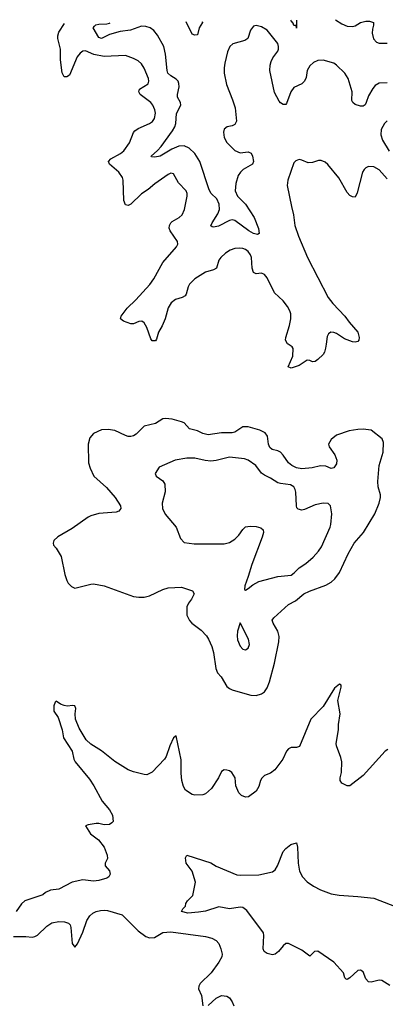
# Model space of a CAD drawing. Header units: inches. Extents: x 1771504 to 1971212, y 471788 to 643615.
# Tile 243 of 256: x 1802296 to 1805037, y 635054 to 642432. Entities that reach past the tile are written whole.
import ezdxf

# ---------------------------------------------------------------- set-up
doc = ezdxf.new("R2010")
doc.units = ezdxf.units.IN
doc.header["$MEASUREMENT"] = 0
doc.layers.add('B8603', color=7, linetype='Continuous')
doc.layers.add('B8604', color=7, linetype='Continuous')

msp = doc.modelspace()

# ---------------------------------------------------------------- linework, layer by layer
at = {"layer": 'B8603', "color": 5}
for points, elevation in [([(1804593.3, 640000), (1804589.2, 639970), (1804580.4, 639939.6), (1804570, 639923.5), (1804530, 639884.7), (1804510, 639871.5), (1804490, 639867.6), (1804470, 639878), (1804450, 639879.5), (1804390, 639840.5), (1804330, 639820.7), (1804309.7, 639830), (1804342.6, 639910), (1804346.8, 639966.8), (1804339.1, 639979.1), (1804308.7, 640000)], 480), ([(1805056.9, 636963.1), (1805035.1, 636950), (1804871.2, 636768.8), (1804770, 636691), (1804750, 636691), (1804710, 636711), (1804697.3, 636730), (1804698, 636750), (1804708.7, 636790), (1804710.3, 636870), (1804702.9, 636902.9), (1804670.3, 636990), (1804668.1, 637008.1), (1804686.7, 637110), (1804687, 637150), (1804698.4, 637230), (1804681.6, 637330), (1804705.5, 637430), (1804706, 637446), (1804693, 637453), (1804656.6, 637423.4), (1804570, 637284), (1804479.6, 637190), (1804393.4, 636986.6), (1804370, 636977.1), (1804330, 636978), (1804310, 636967.7), (1804296.2, 636950), (1804268.7, 636891.3), (1804209.7, 636810.3), (1804175.6, 636784.4), (1804130, 636767.7), (1804111.3, 636748.7), (1804101.6, 636730), (1804090, 636686), (1804070, 636650.7), (1804011.5, 636608.5), (1803990, 636604.9), (1803958, 636618), (1803938.3, 636638.3), (1803916.5, 636690), (1803910.3, 636750.3), (1803885.5, 636790), (1803870, 636803.8), (1803850, 636808.5), (1803830, 636810.4), (1803810, 636799.1), (1803786.9, 636750), (1803734.3, 636670), (1803690, 636630.4), (1803670, 636622), (1803610, 636620.7), (1803590, 636626.8), (1803539.1, 636659.1), (1803524.6, 636684.6), (1803511.5, 636731.5), (1803505.4, 636785.4), (1803505.8, 636885.8), (1803470, 637066), (1803450, 637050.5), (1803421.6, 636990), (1803393.5, 636910), (1803381.4, 636890), (1803290, 636793.7), (1803250, 636773.4), (1803230, 636774.6), (1803150, 636794.6), (1803110.2, 636810.2), (1803010, 636872), (1802910, 636954), (1802830, 637002.4), (1802795.6, 637035.6), (1802743, 637123), (1802715.3, 637190), (1802712, 637230), (1802716.4, 637270), (1802710.4, 637290.4), (1802693.8, 637293.8), (1802651.2, 637288.8), (1802630, 637291.6), (1802602.8, 637302.8), (1802570, 637324), (1802561.6, 637318.4), (1802552, 637290), (1802552, 637250), (1802583.5, 637203.5), (1802614.2, 637110), (1802624.3, 637050), (1802689.3, 636950), (1802702, 636890), (1802711.5, 636870), (1802819.6, 636739.6), (1802851.5, 636691.5), (1802915.1, 636575.1), (1802968.4, 636510), (1802992.3, 636470), (1802996.1, 636423.9), (1802987.8, 636412.2), (1802970, 636401.6), (1802930, 636397.6), (1802890, 636408), (1802870, 636408), (1802810, 636398.8), (1802789, 636390), (1802827, 636330), (1802886, 636286), (1802928.6, 636230), (1802952.9, 636170), (1802953.4, 636146.6), (1802936.9, 636110), (1802936, 636090), (1802970, 636053.2), (1802975.6, 636030), (1802964.5, 636010), (1802950, 635999.5), (1802890, 635981.5), (1802850, 635977.4), (1802770, 635985.3), (1802688.7, 635970), (1802590, 635916.3), (1802528, 635910), (1802490, 635890.8), (1802470, 635874.8), (1802335.3, 635830), (1802310, 635806.8), (1802269.4, 635750)], 480), ([(1805070, 635195.6), (1805010, 635231.5), (1804990, 635233.3), (1804930, 635218.5), (1804910, 635221.1), (1804890, 635244.5), (1804870, 635296), (1804850, 635309.6), (1804830, 635306.3), (1804770, 635251.2), (1804750, 635239.6), (1804742.8, 635242.8), (1804733.1, 635253.1), (1804723.1, 635290), (1804650.6, 635370), (1804530, 635451.5), (1804506.7, 635450), (1804470, 635414), (1804410, 635460.2), (1804310, 635509), (1804291.1, 635508.9), (1804270, 635492.3), (1804235.5, 635450), (1804211.1, 635428.9), (1804190, 635424.3), (1804150, 635433.8), (1804128.2, 635450), (1804122.5, 635470), (1804126.8, 635570), (1804123.5, 635590), (1803997.7, 635757.7), (1803970, 635778.5), (1803950, 635780.9), (1803870, 635769.8), (1803790, 635784.4), (1803690, 635751.5), (1803637.2, 635742.8), (1803557.5, 635737.5), (1803508, 635750), (1803518, 635770), (1803538, 635790), (1803542, 635810), (1803555.3, 635830), (1803595.3, 635870), (1803614, 635970), (1803589.2, 636050), (1803545.2, 636110), (1803539, 636150), (1803548, 636170), (1803730, 636114), (1803770, 636087.7), (1803924.9, 636024.9), (1803950, 636021.5), (1804090, 636022.6), (1804190, 636046.4), (1804210, 636060.5), (1804228.6, 636091.4), (1804270, 636198.8), (1804290, 636221), (1804328, 636250), (1804370, 636264.7), (1804378.4, 636230), (1804382.7, 636110), (1804394.4, 636050), (1804417.1, 636010), (1804450, 635970.6), (1804497.7, 635937.7), (1804550, 635910.4), (1804630, 635882.4), (1804690, 635870.4), (1804830, 635861.6), (1804950, 635848.2), (1805150, 635772.4)], 460), ([(1802250, 635562.3), (1802342.6, 635562.6), (1802390, 635556.9), (1802410, 635560.5), (1802430, 635571.5), (1802500.7, 635639.3), (1802536.2, 635663.8), (1802590, 635674.8), (1802632.1, 635672.1), (1802662.2, 635662.2), (1802674.3, 635650), (1802680.4, 635630), (1802690, 635509), (1802710, 635481.2), (1802730, 635506), (1802770, 635595.1), (1802799.4, 635680.6), (1802822.4, 635717.6), (1802843.6, 635736.4), (1802870.1, 635749.9), (1802902.6, 635757.4), (1802930, 635758.2), (1802955.3, 635755.3), (1803063.6, 635723.6), (1803183.2, 635603.2), (1803242.3, 635562.3), (1803270, 635552.2), (1803305.7, 635554.3), (1803370, 635590.6), (1803430, 635597.6), (1803690, 635562), (1803737.2, 635550), (1803770, 635531.8), (1803788.2, 635508.2), (1803804.2, 635470), (1803813, 635430), (1803811.2, 635410), (1803789.8, 635370.2), (1803731, 635290), (1803649.8, 635210), (1803638.3, 635190), (1803636.3, 635170), (1803658.7, 635118.7), (1803670, 635041.2)], 480), ([(1803710, 635044), (1803770, 635099.8), (1803810, 635118.5), (1803850, 635115.1), (1803870, 635102), (1803890, 635072.3), (1803901.6, 635041.6)], 480)]:
    msp.add_lwpolyline(points, dxfattribs=dict(at, elevation=elevation))
for points, elevation in [([(1803390, 639443.5), (1803370, 639439.7), (1803313.9, 639406.1), (1803230, 639384.7), (1803170, 639326.9), (1803150, 639313.5), (1803130, 639308.6), (1803110, 639308.7), (1803090, 639315.1), (1803010, 639352.4), (1802960.5, 639360.5), (1802910, 639357.4), (1802850, 639329.6), (1802822.8, 639297.2), (1802810.3, 639250), (1802812.4, 639110), (1802823.9, 639070), (1802852.4, 639010), (1802946.4, 638926.4), (1803011.3, 638851.3), (1803052.7, 638790), (1803055.5, 638770), (1803038.8, 638750), (1803018.3, 638741.7), (1802888.9, 638731.1), (1802830, 638713.6), (1802810, 638703.6), (1802690, 638618), (1802582.5, 638557.5), (1802551.3, 638530), (1802546, 638510), (1802550, 638494), (1802570, 638472), (1802608.3, 638408.3), (1802634.1, 638274.1), (1802648.7, 638230), (1802660.4, 638210), (1802683.8, 638183.8), (1802710, 638172.2), (1802830, 638202.3), (1802850, 638203.2), (1802929.4, 638189.4), (1803150, 638110.4), (1803190, 638105.3), (1803230, 638105.3), (1803270, 638114), (1803370, 638162.3), (1803410, 638174.9), (1803510, 638178.4), (1803592.4, 638152.4), (1803604, 638130), (1803583.8, 638090), (1803560.8, 638059.2), (1803548.9, 638031.1), (1803550.3, 637970), (1803570, 637930.5), (1803587, 637910), (1803656.9, 637856.9), (1803695.6, 637815.6), (1803712.5, 637790), (1803735.7, 637735.7), (1803749.4, 637690), (1803765.4, 637570), (1803778.6, 637538.6), (1803806.2, 637506.2), (1803850, 637434), (1803870, 637419.6), (1803890, 637409.3), (1803950, 637392), (1804030, 637371.3), (1804070, 637366.7), (1804110, 637378.9), (1804130, 637395.3), (1804150, 637424.9), (1804168.8, 637470), (1804206.6, 637610), (1804238.2, 637770), (1804241.8, 637810), (1804232.1, 637850), (1804195.1, 637910), (1804187.6, 637932.4), (1804201.6, 637950), (1804310, 638048.4), (1804362.4, 638077.6), (1804427.3, 638130), (1804469.4, 638150), (1804590, 638193.6), (1804630, 638216.9), (1804658.5, 638241.5), (1804692.6, 638290), (1804757.2, 638430), (1804804.5, 638510), (1804873.7, 638590), (1804959.1, 638730), (1804989.7, 638810), (1804999.6, 638850), (1805000.7, 638870), (1804983.1, 638930), (1804980.8, 638970), (1804989.8, 639090), (1805020.5, 639190), (1805024.1, 639264.1), (1805013.2, 639290), (1804930, 639355.1), (1804870, 639364.2), (1804830, 639362), (1804764.7, 639350), (1804670, 639318.7), (1804630, 639286), (1804611.4, 639250), (1804614.9, 639230), (1804659.6, 639170), (1804673.6, 639130), (1804670, 639102.7), (1804650, 639074), (1804630, 639067.6), (1804590, 639086.3), (1804550, 639089.7), (1804487.4, 639072.6), (1804410, 639065.7), (1804370, 639072.9), (1804335.4, 639090), (1804310.5, 639110.5), (1804270, 639169.7), (1804250, 639189.7), (1804230, 639200.4), (1804189.8, 639209.8), (1804170, 639225.6), (1804162, 639250), (1804153.5, 639310), (1804135, 639335), (1804095.4, 639355.4), (1804010, 639380.9), (1803970, 639380.4), (1803910, 639341.7), (1803890, 639336), (1803810, 639336.1), (1803710, 639319.7), (1803670, 639329.7), (1803629.8, 639349.8), (1803570, 639366), (1803529.6, 639409.6), (1803510, 639418.4), (1803438.6, 639438.6)], 520), ([(1803870, 639154), (1803770, 639129), (1803730, 639123.7), (1803687.7, 639127.7), (1803610, 639145.6), (1803550, 639145.8), (1803462.8, 639130), (1803341.4, 639078.6), (1803310.6, 639030), (1803319.3, 639010), (1803370, 638975.8), (1803384.9, 638950), (1803385.8, 638894.2), (1803364.7, 638810), (1803365.5, 638770), (1803386.5, 638726.5), (1803470.3, 638630), (1803502.8, 638542.8), (1803530, 638513.4), (1803603.6, 638503.6), (1803830, 638503.1), (1803870, 638514.9), (1803910, 638539.5), (1803939.7, 638570), (1803970, 638612.4), (1803990, 638630.3), (1804022.8, 638637.2), (1804070, 638633.4), (1804103.1, 638623.1), (1804120.7, 638610), (1804123, 638590), (1804113, 638553), (1804035.3, 638350), (1804010, 638259), (1803984.4, 638190), (1803982, 638162), (1803990, 638156), (1804010, 638168.2), (1804043.6, 638196.4), (1804090, 638222.6), (1804230, 638259.2), (1804330, 638270.1), (1804353.6, 638286.4), (1804390, 638324.7), (1804442.1, 638357.9), (1804495.3, 638404.7), (1804536.4, 638450), (1804557.9, 638482.1), (1804623.5, 638630), (1804629.6, 638650), (1804635.1, 638730), (1804626.6, 638790), (1804607.5, 638807.5), (1804570, 638809.7), (1804510, 638795.1), (1804430, 638760.4), (1804410, 638757.4), (1804383.8, 638763.8), (1804373.4, 638773.4), (1804370, 638788), (1804366.5, 638890), (1804362.2, 638910), (1804350, 638930.9), (1804326.5, 638946.5), (1804250, 638955.2), (1804230, 638962), (1804177.1, 638997.1), (1804130, 639017.8), (1804110, 639032.4), (1804067.2, 639090), (1804010, 639131.9), (1803982.2, 639142.2)], 540), ([(1803950, 637912.7), (1803928.8, 637850), (1803926.4, 637813.6), (1803930, 637784.7), (1803950, 637738), (1803970, 637714.8), (1803990, 637710.7), (1804010, 637722.8), (1804018.4, 637750), (1804011.6, 637790)], 540)]:
    msp.add_lwpolyline(points, close=True, dxfattribs=dict(at, elevation=elevation))
at = {"layer": 'B8604', "color": 5}
for points, elevation in [([(1805050, 641959.5), (1804990, 641954.8), (1804961.6, 641938.4), (1804943, 641917), (1804910, 641861.3), (1804894.5, 641810), (1804885.4, 641794.6), (1804870, 641784.5), (1804850, 641783.2), (1804810, 641796.8), (1804792.8, 641810), (1804785, 641825), (1804789.2, 641890), (1804758.4, 641990), (1804732.2, 642030), (1804671.4, 642091.4), (1804650, 642105.2), (1804571.2, 642128.8), (1804530, 642125.3), (1804498.4, 642110), (1804470, 642085.6), (1804450.3, 642050), (1804442.8, 641997.2), (1804430.3, 641970), (1804410, 641951.6), (1804350, 641923.6), (1804327.6, 641890), (1804296, 641804), (1804290, 641796), (1804270, 641797), (1804250, 641809.6), (1804241.1, 641821.1), (1804205.8, 641885.8), (1804172.3, 642050), (1804174, 642090), (1804181.8, 642118.2), (1804194.2, 642145.8), (1804230, 642194.8), (1804235.8, 642210), (1804235.8, 642230), (1804230, 642252.3), (1804150, 642353.2), (1804110, 642377.2), (1804090, 642384), (1804070, 642388.7), (1804050, 642382), (1804027.1, 642352.9), (1804006.8, 642290), (1803983.9, 642276.1), (1803894.8, 642250), (1803870.4, 642230), (1803853.1, 642190), (1803834.4, 642105.6), (1803828.4, 642070), (1803828.4, 642030), (1803846.2, 641946.2), (1803892.6, 641830), (1803911.7, 641770), (1803920.4, 641670), (1803910, 641647.3), (1803890, 641636.9), (1803851.8, 641628.2), (1803830, 641612), (1803824.6, 641590), (1803825.5, 641570), (1803830, 641547.7), (1803850, 641512.4), (1803910, 641450.3), (1803950, 641433.4), (1804010, 641441.6), (1804031.5, 641431.5), (1804042.4, 641410), (1804048.2, 641370), (1804040.7, 641350), (1803972.1, 641307.9), (1803951.2, 641288.8), (1803935, 641265), (1803915.4, 641204.6), (1803911.9, 641150), (1803928.1, 641110), (1803988.8, 641050), (1804053.4, 640950), (1804085.8, 640865.8), (1804090.8, 640829.2), (1804078, 640822), (1804050, 640829.8), (1804013.6, 640850), (1803910, 640926.3), (1803890, 640931.6), (1803870, 640926.3), (1803785.6, 640885.6), (1803750, 640877), (1803739, 640879), (1803730, 640888), (1803738, 640910), (1803782, 640978), (1803792.8, 641010), (1803791.7, 641050), (1803773.1, 641090), (1803732.1, 641130), (1803716, 641156), (1803647.3, 641370), (1803608.7, 641428.7), (1803565.7, 641470), (1803530, 641485.4), (1803490, 641484.5), (1803437.7, 641462.3), (1803350, 641408.5), (1803310, 641401.3), (1803285.1, 641405.1), (1803282.7, 641410), (1803330, 641450.3), (1803357.6, 641482.4), (1803442.2, 641597.8), (1803459.4, 641630), (1803465.7, 641654.3), (1803470.5, 641729.5), (1803503.8, 641790), (1803501.8, 641810), (1803479.3, 641850), (1803478, 641870), (1803492.4, 641927.6), (1803490, 641952.7), (1803484.2, 641970), (1803470, 641987.1), (1803429.7, 642010), (1803407.7, 642030), (1803400.7, 642050), (1803390, 642173.2), (1803376, 642230), (1803330, 642315.8), (1803301.1, 642350), (1803273.3, 642370), (1803241.4, 642381.4), (1803210, 642384.2), (1803126, 642353.9), (1803050, 642342.4), (1802970, 642321.5), (1802910, 642290.9), (1802890, 642297.4), (1802847.8, 642370), (1802855.8, 642384.2), (1802867.9, 642392.1), (1802890, 642397.4), (1802950, 642400.2), (1802970, 642406.2), (1802974.1, 642408.6)], 460), ([(1803664.7, 642418), (1803665.5, 642410), (1803642, 642370), (1803630, 642318), (1803610, 642315.3), (1803590, 642322), (1803544.6, 642416.4)], 440), ([(1804370.4, 642427.6), (1804370, 642368.7), (1804368, 642388), (1804350, 642389), (1804345.3, 642405.3), (1804330, 642423.7), (1804328.2, 642427)], 440), ([(1804662.5, 642431.6), (1804710, 642401.2), (1804750, 642383.6), (1804790, 642379.7), (1804810, 642386), (1804851.6, 642410), (1804890, 642421.1), (1804919.5, 642419.5), (1804947.3, 642410), (1804948.5, 642390), (1804939.6, 642360.4), (1804937.3, 642330), (1804947.5, 642287.5), (1804970, 642262), (1804990, 642255.3), (1805050, 642256.5)], 460), ([(1804308.7, 640000), (1804303.5, 640003.5), (1804289.7, 640030), (1804290, 640051), (1804319, 640141), (1804328.6, 640190), (1804328.1, 640228.1), (1804322, 640250), (1804302.8, 640282.8), (1804270, 640324.8), (1804205.3, 640385.3), (1804150, 640496.9), (1804130, 640521.3), (1804110, 640531.1), (1804070, 640526.6), (1804050, 640537), (1804039.3, 640570), (1804032.8, 640650), (1804026, 640670), (1804010, 640693.5), (1803990, 640708.7), (1803970, 640716.4), (1803940.6, 640720.6), (1803910, 640718.2), (1803874.5, 640705.5), (1803838, 640682), (1803803.2, 640650), (1803790.2, 640630), (1803770.8, 640569.2), (1803750, 640557.4), (1803690, 640540.2), (1803610.2, 640490), (1803569.2, 640450), (1803558.4, 640430), (1803544.2, 640375.8), (1803536.5, 640363.5), (1803514.8, 640350), (1803464.6, 640335.4), (1803431.7, 640310), (1803410, 640272), (1803386, 640190), (1803363.6, 640136.4), (1803335.8, 640090), (1803322.6, 640037.4), (1803313.6, 640026.4), (1803290, 640026), (1803279.2, 640039.2), (1803250, 640124), (1803230, 640159), (1803212.5, 640172.5), (1803190, 640169.4), (1803150, 640153.6), (1803130, 640153.6), (1803073.4, 640173.4), (1803052.7, 640190), (1803058, 640210), (1803103, 640270), (1803167.2, 640332.8), (1803272, 640448), (1803301.5, 640490), (1803370, 640612.3), (1803472.8, 640730), (1803480.8, 640750), (1803479.8, 640770), (1803423.5, 640850), (1803417.7, 640870), (1803419.7, 640890), (1803429.7, 640910), (1803440.4, 640919.6), (1803491.5, 640948.5), (1803514.7, 640970), (1803530.9, 641009.1), (1803552.6, 641110), (1803552.4, 641130), (1803543.6, 641150), (1803485.6, 641210), (1803450, 641277.2), (1803430, 641280.9), (1803410, 641272), (1803310, 641202), (1803260, 641160), (1803210, 641127.9), (1803130, 641048.3), (1803110, 641038.9), (1803090, 641043.6), (1803075.9, 641075.9), (1803070.7, 641230), (1803066.2, 641250), (1803038.2, 641290), (1802969.7, 641350), (1802962.6, 641370), (1802978.3, 641390), (1803052.6, 641430), (1803078, 641450), (1803118.7, 641510), (1803150, 641587.3), (1803160, 641600), (1803183.8, 641616.2), (1803270, 641653.4), (1803291.5, 641668.5), (1803308, 641690), (1803315.1, 641730), (1803310, 641757.2), (1803295.1, 641790), (1803278.3, 641810), (1803199.6, 641870), (1803189.4, 641890), (1803194.5, 641910), (1803259.6, 641950), (1803265.1, 641970), (1803261, 641990), (1803228.9, 642068.9), (1803210, 642100.7), (1803183.1, 642123.1), (1803150, 642139.6), (1803090, 642162.4), (1802930, 642156.1), (1802851.9, 642171.9), (1802790, 642198.2), (1802770, 642196.4), (1802750, 642182), (1802727.2, 642152.8), (1802670, 642017), (1802650, 642002.9), (1802630, 642004.5), (1802613.7, 642033.7), (1802602.5, 642130), (1802602.1, 642210), (1802581.7, 642290), (1802581.7, 642310), (1802590, 642338), (1802632.2, 642403.9)], 480), ([(1805050, 641674), (1805030, 641654.5), (1805006.3, 641610), (1805002.7, 641570), (1805014.6, 641530), (1805066.6, 641446.6)], 480), ([(1805050, 641239.6), (1804990, 641306.3), (1804950, 641328.3), (1804910, 641331.1), (1804890, 641321.3), (1804877.6, 641310), (1804866.5, 641290), (1804826.9, 641133.1), (1804810, 641102.9), (1804790, 641103), (1804770, 641114.3), (1804750, 641135.8), (1804687.6, 641247.6), (1804606.9, 641346.9), (1804584.9, 641364.9), (1804555.3, 641375.3), (1804535.6, 641375.6), (1804490, 641362), (1804458.7, 641358.7), (1804410, 641379.6), (1804390, 641382.9), (1804364.9, 641375.1), (1804350, 641359), (1804305.2, 641230), (1804302, 641190), (1804332.4, 641032.4), (1804349.2, 640969.2), (1804359.7, 640890), (1804384.9, 640810), (1804452.7, 640650), (1804609.4, 640349.4), (1804643.7, 640303.7), (1804733.8, 640210), (1804765.8, 640165.8), (1804831.8, 640090), (1804842, 640050), (1804838, 640030), (1804830, 640020.9), (1804810, 640015.6), (1804790, 640018), (1804730, 640039.1), (1804670, 640079.7), (1804650, 640088.3), (1804629.1, 640090.9), (1804610, 640078.4), (1804601.2, 640058.8), (1804593.3, 640000)], 480)]:
    msp.add_lwpolyline(points, dxfattribs=dict(at, elevation=elevation))

doc.saveas('drawing.dxf')
